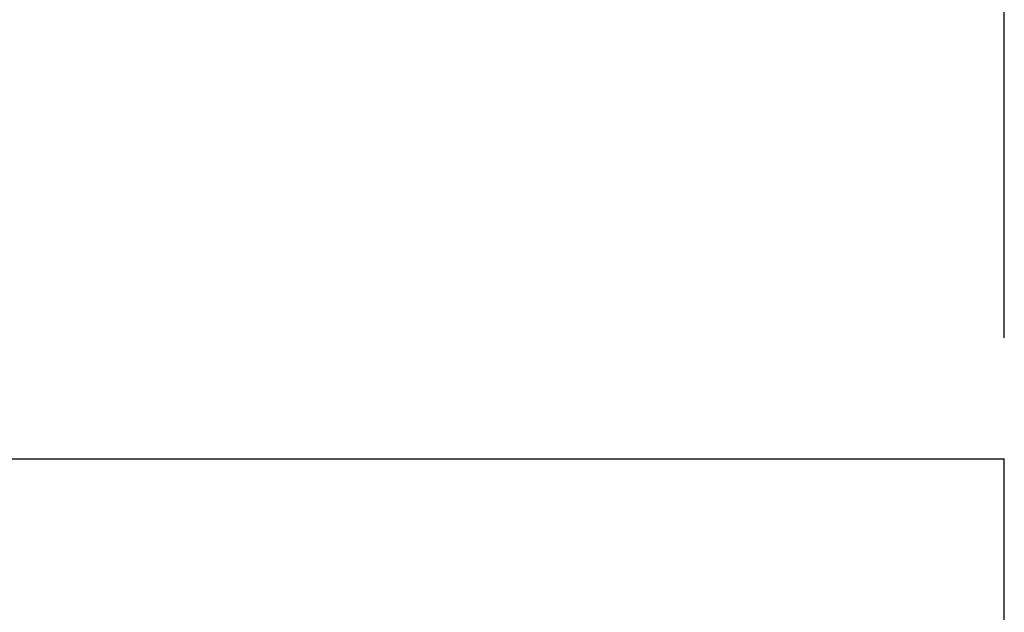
# Model space of a CAD drawing. Extents: x -5.4 to 11, y -5.7 to 4.3.
# Tile 68 of 70: x 4.43 to 5.243, y 1.8 to 2.29. Entities that reach past the tile are written whole.
import ezdxf

# ---------------------------------------------------------------- set-up
doc = ezdxf.new("R2010")
doc.units = 0
doc.header["$MEASUREMENT"] = 0
doc.layers.get('Defpoints').update_dxf_attribs({"linetype": 'CONTINUOUS'})
doc.layers.add('dimension', color=6, linetype='CONTINUOUS', lineweight=15)
doc.layers.add('object', color=2, linetype='CONTINUOUS', lineweight=30)
doc.dimstyles.get("Standard").update_dxf_attribs({"dimtxt": 0.12, "dimasz": 0.18, "dimexe": 0.12, "dimexo": 0.1, "dimgap": 0.09, "dimtad": 0, "dimtih": 1, "dimtoh": 1, "dimdec": 4, "dimzin": 0, "dimdsep": 46, "dimtxsty": 'Standard', "dimcen": 0.09, "dimadec": 0, "dimazin": 0, "dimtfac": 1, "dimtdec": 4, "dimtofl": 0, "dimtmove": 0, "dimatfit": 3, "dimfxl": 1, "dimtolj": 1, "dimtzin": 0, "dimarcsym": 0})

# ---------------------------------------------------------------- blocks, each defined once
blk = doc.blocks.new('*D26')
at = {"layer": 'Defpoints', "color": 0, "linetype": 'Continuous', "transparency": 16777216}
for p in [(5.24324, 3.14888), (-0.75676, 1.92695), (5.24324, 1.92695)]:
    blk.add_point(p, dxfattribs=at)
at = {"layer": 'dimension', "color": 0, "linetype": 'Continuous', "lineweight": -2, "transparency": 16777216}
for p, q in [((-0.75676, 2.02695), (-0.75676, 3.26888)), ((5.24324, 2.02695), (5.24324, 3.26888)), ((-0.57676, 3.14888), (1.89324, 3.14888)), ((5.06324, 3.14888), (2.59324, 3.14888))]:
    blk.add_line(p, q, dxfattribs=at)
at = {"layer": 'dimension', "color": 0, "linetype": 'Continuous', "transparency": 16777216}
for points in [[(-0.57676, 3.17888), (-0.57676, 3.11888), (-0.75676, 3.14888)], [(5.06324, 3.17888), (5.06324, 3.11888), (5.24324, 3.14888)]]:
    blk.add_solid(points, dxfattribs=at)
at = {"layer": 'dimension', "color": 0, "linetype": 'Continuous', "transparency": 16777216, "insert": (2.24324, 3.14888), "char_height": 0.12, "attachment_point": 5}
blk.add_mtext('\\A1;6.0000', dxfattribs=at)

msp = doc.modelspace()

# ---------------------------------------------------------------- linework, layer by layer
at = {"layer": 'object'}
for points in [[(-0.75676, -1.57305), (5.24324, -1.57305), (5.24324, 1.92695)], [(3.35324, 1.92695), (5.24324, 1.92695)]]:
    msp.add_lwpolyline(points, dxfattribs=at)

# ---------------------------------------------------------------- dimensions: what is measured, and where the dimension line sits
at = {"layer": 'dimension', "linetype": 'Continuous'}
dim = msp.add_linear_dim(base=(5.24324, 3.14888), p1=(-0.75676, 1.92695), p2=(5.24324, 1.92695), dimstyle='Standard', dxfattribs=at)
dim.commit()
dim.dimension.update_dxf_attribs({"geometry": '*D26', "text_midpoint": (2.24324, 3.14888)})

doc.saveas('drawing.dxf')
